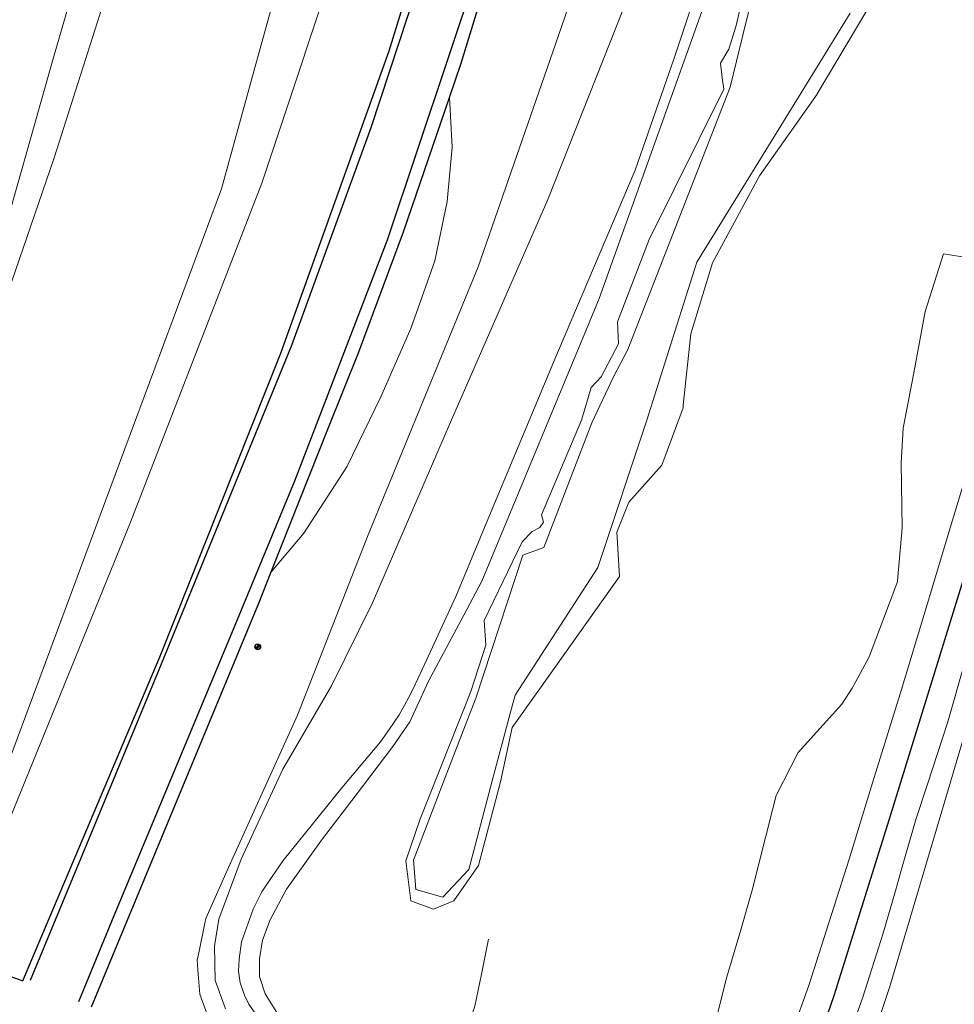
# Model space of a CAD drawing. Header units: metres. Extents: x 169249 to 194689, y 406250 to 412203.
# Tile 15 of 256: x 169718 to 169779, y 407074 to 407139. Entities that reach past the tile are written whole.
import ezdxf

# ---------------------------------------------------------------- set-up
doc = ezdxf.new("R2010")
doc.units = ezdxf.units.M
doc.layers.get('0').update_dxf_attribs({"linetype": 'CONTINUOUS'})
for name, color, linetype, lineweight in [('BGT_NLCS_N264$0$B-WE-GW-TALUD_KRUIN-G', 252, 'CONTINUOUS', 18), ('BGT_NLCS_N264$0$B-WE-GW-TALUD_TEEN-G', 252, 'CONTINUOUS', 18), ('BGT_NLCS_N264$0$B-WE-GW-WATERGANG_INSTEEK-G', 252, 'CONTINUOUS', 18), ('BGT_NLCS_N264$0$B-WE-GW-WATERGANG_SLOOT_BODEM-G', 252, 'CONTINUOUS', 18), ('BGT_NLCS_N264$0$B-WE-OG-TOPOGRAFIE_WEG_ONVERHARD-G', 252, 'CONTINUOUS', 18), ('BGT_NLCS_N264$0$B-WE-OG-TOPOGRAFIE_WEG_VERHARD-G', 252, 'CONTINUOUS', 18), ('X-XX-AL-REFERENTIE-G', 7, 'CONTINUOUS', 18)]:
    doc.layers.add(name, color=color, linetype=linetype, lineweight=lineweight)
for name, color, linetype in [('BGT_NLCS_N264$0$B-WE-IE-MEUBILAIR_WEGMEUBILAIR-S', 252, 'CONTINUOUS'), ('BGT_NLCS_N264$0$B-WE-OG-TOPOGRAFIE_WEG_RIJWEG-G', 252, 'CONTINUOUS'), ('BGT_NLCS_N264$0$B-WE-VW-MARKERING-G', 252, 'CONTINUOUS')]:
    doc.layers.add(name, color=color, linetype=linetype)

# ---------------------------------------------------------------- blocks, each defined once
blk = doc.blocks.new('BGT_NLCS_N264$0$SIE-WEG_PAAL_ALGEMEEN_TYPE_02-SO')
at = {"ltscale": 0.5}
h = blk.add_hatch(color=256, dxfattribs=at)
h.paths.add_polyline_path([(0, 0), (0.1875, 0, 0.4142136), (0, 0.1875)])
h.paths.add_polyline_path([(0, -0.1875), (0, 0), (-0.1875, 0, 0.4142136)])
for p, q in [((-0.1875, 0), (0.1875, 0)), ((0, -0.1875), (0, 0.1875))]:
    blk.add_line(p, q, dxfattribs=at)
blk.add_circle((0, 0), 0.1875, dxfattribs=at)
blk = doc.blocks.new('BGT_NLCS_N264')
at = {"layer": 'BGT_NLCS_N264$0$B-WE-GW-TALUD_KRUIN-G'}
for points in [[(169763.699, 407073.269, 15.251), (169764.409, 407076.021, 15.173), (169765.305, 407079.089, 15.033), (169766.064, 407081.688, 14.915), (169767.38, 407086.939, 14.797), (169767.614, 407087.871, 14.776), (169769.062, 407090.672, 14.742), (169771.922, 407093.846, 14.822), (169772.598, 407094.875, 14.835), (169772.837, 407095.316, 14.811), (169773.706, 407096.923, 14.722), (169775.505, 407101.73, 14.634), (169775.55, 407101.85, 14.632), (169775.555, 407101.904, 14.631), (169775.863, 407105.368, 14.568), (169775.793, 407109.589, 14.366), (169775.917, 407111.877, 14.325), (169776.614, 407115.492, 14.254), (169777.346, 407119.497, 14.257), (169778.563, 407123.258, 14.293), (169780.18, 407122.991, 14.349)], [(169794.169, 407138.811, 14.441), (169788.97, 407121.235, 14.528), (169784.828, 407107.624, 14.579), (169783.589, 407103.645, 14.678), (169779.962, 407091.995, 14.967), (169775.044, 407075.401, 15.42), (169773.484, 407070.696, 15.751), (169773.337, 407069.354, 15.745), (169773.486, 407068.545, 15.792)]]:
    blk.add_polyline3d(points, dxfattribs=at)
at = {"layer": 'BGT_NLCS_N264$0$B-WE-GW-TALUD_TEEN-G'}
blk.add_polyline3d([(169755.062, 407054.16, 10.754), (169754.536, 407054.628, 10.762), (169752.946, 407056.035, 10.78), (169751.407, 407057.431, 10.857), (169749.75, 407058.434, 10.86), (169746.707, 407059.664, 10.811), (169746.159, 407060.491, 10.757), (169746.264, 407060.991, 10.782), (169746.444, 407061.849, 10.825), (169746.634, 407062.75, 10.87), (169747.25, 407064.078, 11.008), (169746.828, 407065.734, 11.122), (169746.241, 407067.469, 11.217), (169746.397, 407068.898, 11.224), (169747.008, 407071.288, 11.192), (169747.284, 407072.116, 11.192), (169747.946, 407074.1, 11.193), (169748.374, 407076.209, 11.18), (169748.836, 407078.481, 11.165)], dxfattribs=at)
at = {"layer": 'BGT_NLCS_N264$0$B-WE-GW-WATERGANG_INSTEEK-G'}
for points in [[(169744.197, 407160.441, 11.474), (169739.646, 407144.782, 11.095), (169734.018, 407127.875, 10.86), (169725.451, 407105.739, 10.664), (169717.548, 407086.309, 10.553), (169716.749, 407085.376, 10.551), (169715.789, 407084.255, 10.549), (169713.03, 407083.636, 10.549), (169710.724, 407084.804, 10.41), (169709.07, 407085.989, 10.354), (169707.334, 407087.491, 10.299), (169706.822, 407088.681, 10.287), (169706.574, 407089.258, 10.281), (169706.4, 407089.663, 10.277), (169706.29, 407091.413, 10.277), (169706.245, 407092.122, 10.277), (169706.213, 407092.638, 10.277), (169707.466, 407097.015, 10.264), (169711.977, 407108.731, 10.302), (169712.618, 407110.397, 10.307), (169716.544, 407122.453, 10.391), (169720.403, 407136.097, 10.668), (169724.382, 407149.772, 10.803), (169728.231, 407163.624, 10.969)], [(169763.724, 407141.801, 10.532), (169756.059, 407120.342, 10.664), (169755.448, 407118.87, 10.657), (169748.396, 407101.881, 10.573), (169747.209, 407099.646, 10.557), (169744.921, 407095.338, 10.527), (169743.69, 407092.697, 10.556), (169742.575, 407091.071, 10.553), (169740.18, 407087.906, 10.5), (169737.918, 407084.945, 10.652), (169735.633, 407081.752, 10.656), (169734.574, 407079.746, 10.647), (169734.072, 407078.415, 10.693), (169733.86, 407077.198, 10.681), (169733.863, 407076.038, 10.717), (169734.24, 407074.909, 10.746), (169735.007, 407073.689, 10.775)], [(169730.749, 407072.74, 10.565), (169729.969, 407074.888, 10.503), (169729.872, 407076.21, 10.428), (169729.806, 407077.108, 10.377), (169729.904, 407077.599, 10.373), (169730.29, 407079.526, 10.355), (169730.355, 407079.848, 10.352), (169731.855, 407083.167, 10.376), (169736.357, 407093.129, 10.45), (169740.965, 407104.914, 10.734), (169748.156, 407122.408, 10.96), (169753.199, 407136.967, 11.308), (169756.863, 407147.56, 11.505)], [(169765.225, 407139.115, 10.393), (169765.019, 407138.179, 10.397), (169764.526, 407136.633, 10.374), (169763.99, 407135.728, 10.402), (169764.092, 407134.764, 10.34), (169764.2, 407134.027, 10.249), (169759.317, 407124.197, 10.339), (169757.26, 407118.822, 10.409), (169757.325, 407117.391, 10.428), (169756.185, 407115.218, 10.244), (169755.537, 407114.535, 10.283), (169754.895, 407112.399, 10.268), (169752.297, 407106.213, 10.289), (169752.413, 407105.726, 10.21), (169752.194, 407105.376, 10.159), (169751.682, 407105.112, 10.209), (169751.039, 407104.444, 10.225), (169748.547, 407099.302, 10.187), (169748.658, 407097.695, 10.186), (169747.675, 407094.662, 10.195), (169744.347, 407086.289, 10.187), (169743.436, 407083.604, 10.164), (169743.756, 407080.993, 10.314), (169745.245, 407080.448, 10.332), (169746.572, 407080.997, 10.34), (169748.178, 407083.289, 10.257), (169749.613, 407088.757, 10.393), (169750.374, 407092.317, 10.347), (169752.167, 407094.828, 10.361), (169757.393, 407102.192, 10.372), (169757.224, 407105.069, 10.225), (169757.988, 407107.036, 10.226), (169760.156, 407109.45, 10.394), (169761.538, 407113.211, 10.44), (169761.554, 407113.369, 10.441), (169762.042, 407118.043, 10.467), (169763.456, 407122.675, 10.494), (169766.541, 407128.36, 10.345), (169770.298, 407133.688, 10.373), (169770.308, 407133.705, 10.373), (169773.537, 407139.165, 10.4)]]:
    blk.add_polyline3d(points, dxfattribs=at)
at = {"layer": 'BGT_NLCS_N264$0$B-WE-GW-WATERGANG_SLOOT_BODEM-G'}
for points in [[(169741.335, 407163.539, 10.008), (169741.637, 407164.632, 10.012), (169740.294, 407166.595, 9.95), (169737.136, 407166.764, 9.921), (169734.718, 407166.893, 9.899), (169733.933, 407166.935, 9.892), (169732.067, 407165.983, 10.018), (169720.466, 407129.539, 9.898), (169706.935, 407090.18, 10.007), (169708.71, 407087.571, 9.985), (169711.484, 407085.718, 10.018), (169714.369, 407085.013, 9.93), (169715.761, 407085.495, 9.966), (169715.95, 407086.002, 9.965), (169723.802, 407107.118, 9.913), (169731.385, 407127.51, 9.863), (169733.528, 407135.269, 9.894), (169741.335, 407163.539, 10.008)], [(169758.57, 407141.629, 10.06), (169752.715, 407126.807, 10.043), (169746.338, 407112.265, 10.046), (169741.251, 407100.454, 10.046), (169738.569, 407095.045, 10.049), (169735.397, 407089.587, 10.026), (169732.673, 407083.703, 10.001), (169731.219, 407079.795, 9.993), (169730.922, 407078.026, 9.97), (169730.981, 407075.777, 9.872), (169731.25, 407075.033, 9.863), (169731.268, 407074.983, 9.862), (169731.301, 407074.892, 9.861), (169731.64, 407073.925, 9.855)], [(169734.492, 407072.322, 9.864), (169733.171, 407074.241, 9.83), (169732.887, 407074.828, 9.839), (169732.615, 407075.626, 9.847), (169732.504, 407076.394, 9.855), (169732.55, 407077.172, 9.861), (169732.705, 407078.304, 9.858), (169733.45, 407080.452, 9.917), (169734.017, 407081.575, 9.92), (169734.706, 407082.587, 9.925), (169735.42, 407083.636, 9.914), (169739.242, 407088.369, 9.998), (169741.765, 407091.389, 10.032), (169742.348, 407092.184, 10.029), (169743.002, 407093.145, 10.029), (169743.572, 407094.202, 10.032), (169743.935, 407094.88, 10.032), (169744.773, 407096.718, 10.029), (169746.706, 407100.871, 9.973), (169749.124, 407106.691, 9.965), (169753.089, 407116.227, 9.965), (169758.416, 407128.725, 9.973), (169760.97, 407136.048, 9.967), (169764.41, 407146.361, 10.339)], [(169766.847, 407143.223, 10.181), (169765.454, 407137.55, 10.125), (169764.617, 407134.141, 10.091), (169757.93, 407117.011, 10.014), (169757.002, 407115.221, 10.036), (169755.582, 407112.222, 10.04), (169752.435, 407104.066, 9.774), (169751.082, 407103.57, 9.96), (169748.002, 407094.241, 10.09), (169746.549, 407090.459, 10.116), (169745.682, 407088.203, 10.132), (169744.082, 407084.041, 10.161), (169743.936, 407083.66, 10.164), (169744.09, 407081.732, 10.198), (169745.84, 407081.24, 10.199), (169747.544, 407083.049, 10.173), (169748.092, 407085.114, 10.146), (169749.077, 407088.824, 10.096), (169750.269, 407093.316, 10.037), (169750.563, 407094.424, 10.022), (169755.97, 407102.761, 10), (169759.179, 407112.387, 10.106), (169761.012, 407118.191, 10.08), (169762.442, 407122.72, 10.06), (169769.598, 407134.348, 10.148), (169772.449, 407138.981, 10.183)]]:
    blk.add_polyline3d(points, dxfattribs=at)
at = {"layer": 'BGT_NLCS_N264$0$B-WE-OG-TOPOGRAFIE_WEG_ONVERHARD-G'}
blk.add_polyline3d([(169734.632, 407102.484, 11.016), (169734.674, 407102.533, 11.016), (169736.776, 407105.013, 10.999), (169739.58, 407109.347, 11.081), (169741.803, 407113.924, 11.161), (169743.746, 407118.388, 11.225), (169745.326, 407122.813, 11.316), (169746.125, 407126.671, 11.405), (169746.462, 407130.24, 11.518), (169746.274, 407133.485, 11.656)], dxfattribs=at)
at = {"layer": 'BGT_NLCS_N264$0$B-WE-OG-TOPOGRAFIE_WEG_RIJWEG-G'}
for points in [[(169754.728, 407184.855, 12.474), (169750.383, 407164.871, 12.018), (169750.061, 407163.389, 11.984), (169749.279, 407160.395, 11.919), (169747.129, 407152.17, 11.739), (169742.324, 407136.501, 11.46), (169735.235, 407116.761, 11.127), (169727.364, 407096.961, 10.967), (169718.435, 407075.849, 10.874), (169718.402, 407075.772, 10.874)], [(169746.274, 407133.485, 11.656), (169747.034, 407135.711, 11.696), (169750.9, 407148.311, 11.934), (169753.653, 407158.126, 12.126), (169756.181, 407168.546, 12.356), (169759.274, 407183.436, 12.722)], [(169734.632, 407102.484, 11.016), (169738.387, 407111.912, 11.225), (169740.334, 407116.802, 11.333), (169743.277, 407124.708, 11.495), (169746.274, 407133.485, 11.656)], [(169722.888, 407074.073, 10.769), (169733.819, 407100.442, 10.97), (169734.632, 407102.484, 11.016)], [(169698.966, 407073.208, 10.3), (169698.927, 407073.114, 10.305), (169698.755, 407072.704, 10.325), (169700.417, 407072.308, 10.371), (169701.718, 407072.461, 10.455), (169702.299, 407072.736, 10.475), (169702.684, 407072.919, 10.488), (169703.63, 407073.367, 10.52), (169705.394, 407074.417, 10.596), (169705.573, 407074.523, 10.604), (169707.625, 407075.621, 10.668), (169708.192, 407075.85, 10.679), (169709.26, 407076.282, 10.7), (169710.102, 407076.622, 10.716), (169710.563, 407076.698, 10.731), (169711.695, 407076.885, 10.767), (169712.504, 407077.018, 10.793), (169713.615, 407076.96, 10.806), (169714.011, 407076.94, 10.811), (169714.372, 407076.921, 10.815), (169716.127, 407076.565, 10.856), (169716.453, 407076.451, 10.859), (169718.402, 407075.772, 10.874)]]:
    blk.add_polyline3d(points, dxfattribs=at)
at = {"layer": 'BGT_NLCS_N264$0$B-WE-OG-TOPOGRAFIE_WEG_VERHARD-G'}
for points in [[(169789.745, 407140.421, 14.558), (169787.704, 407133.874, 14.624), (169786.157, 407128.806, 14.612), (169783.671, 407120.829, 14.621), (169781.131, 407112.403, 14.717), (169779.136, 407105.868, 14.772), (169777.482, 407100.361, 14.92), (169775.722, 407094.514, 15.061), (169773.906, 407088.701, 15.214), (169772.386, 407083.711, 15.362), (169769.754, 407075.456, 15.59), (169768.694, 407072.504, 15.678), (169767.75, 407069.659, 15.704)], [(169770.572, 407066.451, 15.819), (169771.924, 407070.89, 15.707), (169773.28, 407074.705, 15.586), (169774.618, 407078.878, 15.465), (169775.408, 407081.643, 15.363), (169775.862, 407083.219, 15.33), (169776.769, 407086.365, 15.264), (169777.506, 407088.617, 15.191), (169778.838, 407092.683, 15.058), (169779.905, 407096.424, 14.958), (169780.811, 407099.598, 14.874), (169782.735, 407105.634, 14.74), (169784.532, 407111.269, 14.614), (169788.32, 407123.395, 14.579), (169791.159, 407132.939, 14.577), (169793.124, 407139.612, 14.557)]]:
    blk.add_polyline3d(points, dxfattribs=at)
at = {"layer": 'BGT_NLCS_N264$0$B-WE-VW-MARKERING-G'}
for points in [[(169718.907, 407075.818, 10.908), (169727.267, 407095.991, 11.013), (169735.979, 407117.285, 11.268), (169741.157, 407131.525, 11.469), (169744.792, 407142.572, 11.676), (169748.92, 407157.044, 11.934), (169751.894, 407168.777, 12.21), (169754.549, 407181.248, 12.515), (169755.228, 407184.846, 12.599)], [(169758.454, 407183.701, 12.762), (169754.764, 407166.246, 12.335), (169751.184, 407152.343, 12.03), (169748.118, 407141.822, 11.847), (169742.211, 407124.156, 11.544), (169736.159, 407108.413, 11.211), (169732.147, 407098.727, 11.025), (169724.348, 407080.017, 10.848), (169722.051, 407074.389, 10.824)]]:
    blk.add_polyline3d(points, dxfattribs=at)
at = {"layer": 'BGT_NLCS_N264$0$B-WE-VW-MARKERING-G', "linetype": 'Continuous'}
blk.add_polyline3d([(169765.747, 407058.763, 16.127), (169767.53, 407063.593, 15.911), (169771.407, 407074.8, 15.657), (169775.036, 407086.345, 15.334), (169780.413, 407103.746, 14.877), (169785.738, 407121.251, 14.671), (169791.317, 407139.519, 14.616)], dxfattribs=at)
at = {"layer": 'BGT_NLCS_N264$0$B-WE-IE-MEUBILAIR_WEGMEUBILAIR-S', "color": 7}
blk.add_blockref('BGT_NLCS_N264$0$SIE-WEG_PAAL_ALGEMEEN_TYPE_02-SO', (169733.756, 407097.582, 10.896), dxfattribs=at)

msp = doc.modelspace()

# ---------------------------------------------------------------- block references
at = {"layer": 'X-XX-AL-REFERENTIE-G'}
msp.add_blockref('BGT_NLCS_N264', (0, 0), dxfattribs=at)

doc.saveas('drawing.dxf')
